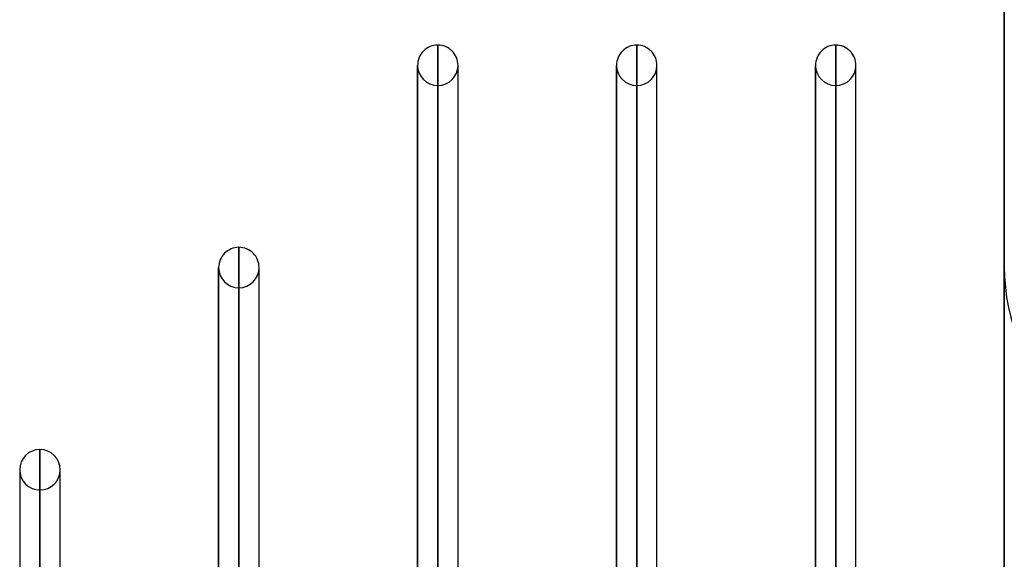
# Model space of a CAD drawing. Header units: millimetres. Extents: x -92 to 86, y -242 to 242.
# Tile 86 of 89: x -44 to 0, y 175 to 199. Entities that reach past the tile are written whole.
import ezdxf

# ---------------------------------------------------------------- set-up
doc = ezdxf.new("R2010")
doc.units = ezdxf.units.MM
doc.layers.add('MAIN-1', color=7, linetype='Continuous')

msp = doc.modelspace()

# ---------------------------------------------------------------- linework, layer by layer
at = {"layer": 'MAIN-1'}
for p, q in [((0, 222.5), (0, -222.5)), ((0, -222.5), (0, 222.5)), ((-25.058, 143.41), (-25.058, 197.795)), ((-25.058, 197.795), (-25.058, 143.42)), ((-16.258, 143.41), (-16.258, 197.795)), ((-16.258, 197.795), (-16.258, 143.42)), ((-7.458, 197.795), (-7.458, 143.42)), ((-7.458, 143.41), (-7.458, 197.795)), ((-25.953, 143.087), (-25.953, 196.9)), ((-25.953, 196.9), (-25.953, 196.678)), ((-24.163, 143.42), (-24.163, 196.9)), ((-24.163, 196.678), (-24.163, 196.9)), ((-17.153, 143.42), (-17.153, 196.9)), ((-17.153, 196.9), (-17.153, 196.678)), ((-15.363, 143.42), (-15.363, 196.9)), ((-15.363, 196.678), (-15.363, 196.9)), ((-8.353, 143.42), (-8.353, 196.9)), ((-8.353, 196.9), (-8.353, 196.678)), ((-6.563, 143.42), (-6.563, 196.9)), ((-6.563, 196.678), (-6.563, 196.9)), ((-25.953, 196.678), (-25.953, 142.881)), ((-24.163, 142.973), (-24.163, 196.678)), ((-17.153, 196.678), (-17.153, 142.973)), ((-15.363, 142.973), (-15.363, 196.678)), ((-8.353, 196.678), (-8.353, 142.973)), ((-6.563, 142.973), (-6.563, 196.678)), ((-25.058, 196.005), (-25.058, 142.216)), ((-16.258, 196.005), (-16.258, 142.065)), ((-7.458, 196.005), (-7.458, 142.065)), ((-33.858, 137.187), (-33.858, 188.845)), ((-33.858, 188.845), (-33.858, 137.402)), ((-34.753, 136.759), (-34.753, 187.95)), ((-34.753, 187.95), (-34.753, 187.739)), ((-34.753, 187.739), (-34.753, 136.551)), ((-32.963, 138.046), (-32.963, 187.95)), ((-32.963, 187.739), (-32.963, 187.95)), ((-32.963, 136.513), (-32.963, 187.739)), ((0, 0), (0, 188)), ((-33.858, 187.055), (-33.858, 135.884)), ((-42.658, 179.895), (-42.658, 131.074)), ((-42.658, 130.857), (-42.658, 179.895)), ((-43.553, 179), (-43.553, 130.421)), ((-43.553, 179), (-43.553, 178.8)), ((-43.553, 178.8), (-43.553, 130.078)), ((-41.763, 131.717), (-41.763, 179)), ((-41.763, 178.8), (-41.763, 179)), ((-41.763, 130.181), (-41.763, 178.8)), ((-42.658, 178.105), (-42.658, 129.679))]:
    msp.add_line(p, q, dxfattribs=at)
for centre, radius, start, end in [((-25.058, 196.9), 0.895, 90, 180.0004), ((-25.058, 196.9), 0.895, 359.9996, 90), ((-16.258, 196.9), 0.895, 90, 180.0004), ((-16.258, 196.9), 0.895, 359.9996, 90), ((-7.458, 196.9), 0.895, 90, 180.0004), ((-7.458, 196.9), 0.895, 359.9996, 90), ((-25.058, 196.9), 0.895, 180.0004, 270), ((-25.058, 196.9), 0.895, 270, 359.9996), ((-16.258, 196.9), 0.895, 180.0004, 270), ((-16.258, 196.9), 0.895, 270, 359.9996), ((-7.458, 196.9), 0.895, 180.0004, 270), ((-7.458, 196.9), 0.895, 270, 359.9996), ((-33.858, 187.95), 0.895, 89.9999, 180.0002), ((-33.858, 187.95), 0.895, 359.9998, 89.9999), ((-33.858, 187.95), 0.895, 180.0002, 270.0001), ((-33.858, 187.95), 0.895, 270.0001, 359.9998), ((9, 188), 9, 180, 270), ((-42.658, 179), 0.895, 90, 180), ((-42.658, 179), 0.895, 0, 90), ((-42.658, 179), 0.895, 180, 270), ((-42.658, 179), 0.895, 270, 0)]:
    msp.add_arc(centre, radius, start, end, dxfattribs=at)

doc.saveas('drawing.dxf')
